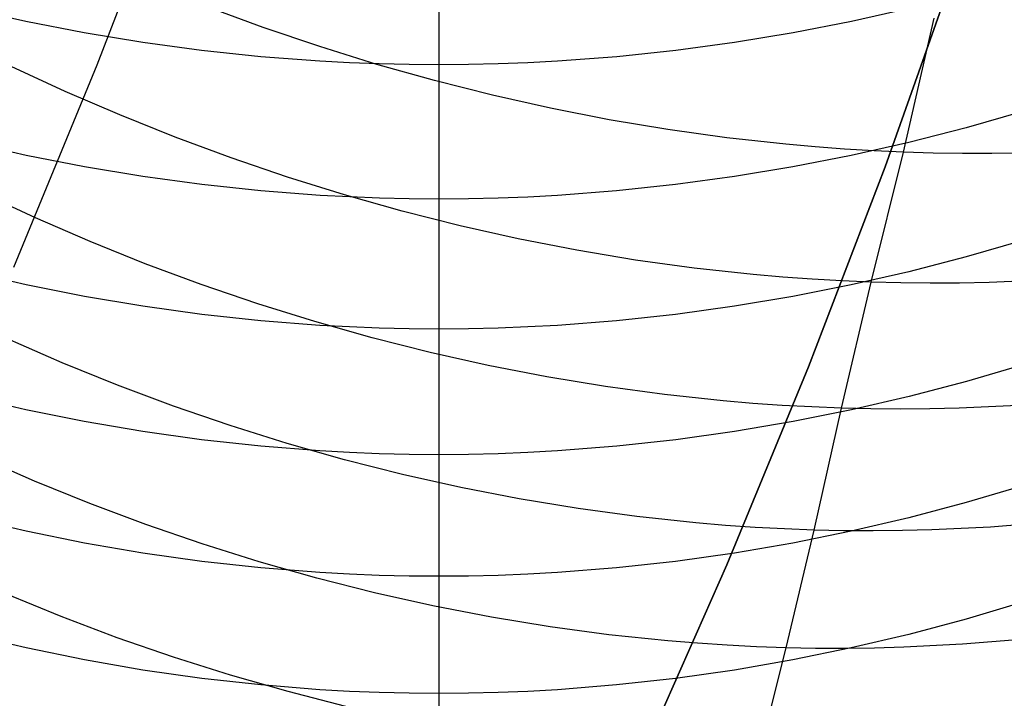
# Model space of a CAD drawing. Extents: x -383 to 1849, y -1185 to -529.
# Tile 243 of 256: x 204.89 to 212.96, y -1107.57 to -1102. Entities that reach past the tile are written whole.
import ezdxf

# ---------------------------------------------------------------- set-up
doc = ezdxf.new("R2010")
doc.units = 0
doc.layers.add('PREDEFINITO', color=7, linetype='CONTINUOUS')

msp = doc.modelspace()

# ---------------------------------------------------------------- linework, layer by layer
at = {"layer": 'PREDEFINITO'}
for p, q in [((205.5217, -1102.3706, 433.0907), (206.1608, -1100.6921, 433.1045)), ((208.3209, -1101.2365, 633.7982), (208.3209, -1102.3706, 632.0974)), ((211.9807, -1103.2062, 420), (212.5684, -1101.5513, 420)), ((211.9807, -1103.2062, 370), (212.5684, -1101.5513, 370)), ((212.5684, -1101.5513, 395), (211.9807, -1103.2062, 395)), ((211.9807, -1103.2062, 420), (212.5684, -1101.5513, 420)), ((204.9364, -1102.0151, 631.8812), (204.4623, -1101.9089, 631.8166)), ((206.8813, -1102.0642, 520.0318), (206.4218, -1101.8951, 520.0776)), ((212.1778, -1101.9099, 631.8172), (211.7041, -1102.016, 631.8817)), ((212.1323, -1103.0869, 520.127), (212.3817, -1101.9878, 518.4304)), ((205.4138, -1102.108, 631.9376), (204.9364, -1102.0151, 631.8812)), ((207.3455, -1102.2214, 519.9947), (206.8813, -1102.0642, 520.0318)), ((211.7041, -1102.016, 631.8817), (211.2271, -1102.1087, 631.9381)), ((205.894, -1102.1872, 631.9858), (205.4138, -1102.108, 631.9376)), ((211.2271, -1102.1087, 631.9381), (210.7471, -1102.1878, 631.9862)), ((206.3765, -1102.2525, 632.0256), (205.894, -1102.1872, 631.9858)), ((207.8137, -1102.3666, 519.9665), (207.3455, -1102.2214, 519.9947)), ((210.7471, -1102.1878, 631.9862), (210.2648, -1102.2531, 632.0259)), ((206.861, -1102.3038, 632.0567), (206.3765, -1102.2525, 632.0256)), ((207.3468, -1102.3407, 632.0792), (206.861, -1102.3038, 632.0567)), ((209.7805, -1102.3042, 632.057), (209.2948, -1102.341, 632.0793)), ((210.2648, -1102.2531, 632.0259), (209.7805, -1102.3042, 632.057)), ((205.257, -1102.5885, 521.9099), (204.8149, -1102.384, 521.9796)), ((204.8359, -1104.0304, 433.0784), (205.5217, -1102.3706, 433.0907)), ((207.5901, -1102.3537, 632.0871), (207.3468, -1102.3407, 632.0792)), ((207.8336, -1102.3631, 632.0928), (207.5901, -1102.3537, 632.0871)), ((208.2856, -1102.4993, 519.9472), (207.8137, -1102.3666, 519.9665)), ((208.0772, -1102.3687, 632.0962), (207.8336, -1102.3631, 632.0928)), ((208.3209, -1102.3706, 632.0974), (208.0772, -1102.3687, 632.0962)), ((208.3209, -1102.3706, 632.0974), (208.3208, -1103.4715, 630.3753)), ((208.5645, -1102.3688, 632.0963), (208.3209, -1102.3706, 632.0974)), ((208.8081, -1102.3632, 632.0929), (208.5645, -1102.3688, 632.0963)), ((209.0515, -1102.3539, 632.0872), (208.8081, -1102.3632, 632.0929)), ((209.2948, -1102.341, 632.0793), (209.0515, -1102.3539, 632.0872)), ((208.7605, -1102.6195, 519.937), (208.2856, -1102.4993, 519.9472)), ((205.7052, -1102.7817, 521.8485), (205.257, -1102.5885, 521.9099)), ((209.2382, -1102.7268, 519.936), (208.7605, -1102.6195, 519.937)), ((209.7179, -1102.821, 519.9442), (209.2382, -1102.7268, 519.936)), ((206.159, -1102.9634, 521.7954), (205.7052, -1102.7817, 521.8485)), ((213.11, -1102.7527, 629.9577), (212.6447, -1102.8862, 630.0352)), ((210.1994, -1102.9018, 519.9617), (209.7179, -1102.821, 519.9442)), ((212.6447, -1102.8862, 630.0352), (212.1751, -1103.0065, 630.1051)), ((206.6179, -1103.1333, 521.7507), (206.159, -1102.9634, 521.7954)), ((210.682, -1102.9691, 519.9886), (210.1994, -1102.9018, 519.9617)), ((211.1654, -1103.0225, 520.0251), (210.682, -1102.9691, 519.9886)), ((204.9387, -1103.1128, 630.1669), (204.465, -1103.0057, 630.1046)), ((211.4072, -1103.044, 520.0469), (211.1654, -1103.0225, 520.0251)), ((211.649, -1103.0619, 520.0712), (211.4072, -1103.044, 520.0469)), ((212.1751, -1103.0065, 630.1051), (211.7017, -1103.1136, 630.1674)), ((205.4158, -1103.2065, 630.2213), (204.9387, -1103.1128, 630.1669)), ((207.0815, -1103.2911, 521.7146), (206.6179, -1103.1333, 521.7507)), ((211.7017, -1103.1136, 630.1674), (211.225, -1103.2072, 630.2217)), ((211.8907, -1103.0762, 520.0979), (211.649, -1103.0619, 520.0712)), ((211.8674, -1104.1521, 521.8428), (212.1323, -1103.0869, 520.127)), ((212.1323, -1103.0869, 520.127), (211.8907, -1103.0762, 520.0979)), ((212.3737, -1103.094, 520.1586), (212.1323, -1103.0869, 520.127)), ((212.6149, -1103.0974, 520.1926), (212.3737, -1103.094, 520.1586)), ((212.8557, -1103.0973, 520.2289), (212.6149, -1103.0974, 520.1926)), ((213.0962, -1103.0936, 520.2677), (212.8557, -1103.0973, 520.2289)), ((205.8957, -1103.2864, 630.2678), (205.4158, -1103.2065, 630.2213)), ((211.225, -1103.2072, 630.2217), (210.7454, -1103.287, 630.2681)), ((211.3516, -1104.8461, 420), (211.9807, -1103.2062, 420)), ((211.3516, -1104.8461, 370), (211.9807, -1103.2062, 370)), ((211.9807, -1103.2062, 395), (211.3516, -1104.8461, 395)), ((211.3516, -1104.8461, 420), (211.9807, -1103.2062, 420)), ((206.3779, -1103.3524, 630.3061), (205.8957, -1103.2864, 630.2678)), ((207.5492, -1103.4366, 521.6871), (207.0815, -1103.2911, 521.7146)), ((210.7454, -1103.287, 630.2681), (210.2634, -1103.3528, 630.3064)), ((206.862, -1103.4041, 630.3361), (206.3779, -1103.3524, 630.3061)), ((210.2634, -1103.3528, 630.3064), (209.7794, -1103.4044, 630.3363)), ((205.0142, -1103.6262, 523.6464), (204.5727, -1103.4207, 523.7139)), ((207.3475, -1103.4413, 630.3578), (206.862, -1103.4041, 630.3361)), ((207.5906, -1103.4544, 630.3654), (207.3475, -1103.4413, 630.3578)), ((208.0206, -1103.5696, 521.6683), (207.5492, -1103.4366, 521.6871)), ((207.834, -1103.4639, 630.3709), (207.5906, -1103.4544, 630.3654)), ((209.051, -1103.4546, 630.3655), (208.8077, -1103.464, 630.3709)), ((209.2941, -1103.4416, 630.3579), (209.051, -1103.4546, 630.3655)), ((209.7794, -1103.4044, 630.3363), (209.2941, -1103.4416, 630.3579)), ((208.0774, -1103.4695, 630.3742), (207.834, -1103.4639, 630.3709)), ((208.3208, -1103.4715, 630.3753), (208.0774, -1103.4695, 630.3742)), ((208.3208, -1103.4715, 630.3753), (208.3207, -1104.5373, 628.6322)), ((208.5643, -1103.4696, 630.3742), (208.3208, -1103.4715, 630.3753)), ((208.8077, -1103.464, 630.3709), (208.5643, -1103.4696, 630.3742)), ((208.4953, -1103.6898, 521.6583), (208.0206, -1103.5696, 521.6683)), ((205.4618, -1103.8202, 523.5868), (205.0142, -1103.6262, 523.6464)), ((208.9727, -1103.797, 521.6572), (208.4953, -1103.6898, 521.6583)), ((205.9151, -1104.0024, 523.5354), (205.4618, -1103.8202, 523.5868)), ((209.4523, -1103.8908, 521.6651), (208.9727, -1103.797, 521.6572)), ((213.1102, -1103.8101, 628.2286), (212.6449, -1103.9451, 628.3035)), ((209.9337, -1103.9711, 521.6821), (209.4523, -1103.8908, 521.6651)), ((206.3736, -1104.1728, 523.4921), (205.9151, -1104.0024, 523.5354)), ((210.4164, -1104.0377, 521.7083), (209.9337, -1103.9711, 521.6821)), ((212.6449, -1103.9451, 628.3035), (212.1753, -1104.0669, 628.3711)), ((204.9383, -1104.1751, 628.4311), (204.4645, -1104.0667, 628.371)), ((210.8999, -1104.0902, 521.7437), (210.4164, -1104.0377, 521.7083)), ((211.1418, -1104.1111, 521.7649), (210.8999, -1104.0902, 521.7437)), ((212.1753, -1104.0669, 628.3711), (211.7019, -1104.1752, 628.4312)), ((205.4154, -1104.2698, 628.4837), (204.9383, -1104.1751, 628.4311)), ((206.8368, -1104.3308, 523.4571), (206.3736, -1104.1728, 523.4921)), ((211.3837, -1104.1284, 521.7885), (211.1418, -1104.1111, 521.7649)), ((211.7019, -1104.1752, 628.4312), (211.2251, -1104.2698, 628.4837)), ((211.6256, -1104.1421, 521.8145), (211.3837, -1104.1284, 521.7885)), ((211.6217, -1105.1856, 523.5819), (211.8674, -1104.1521, 521.8428)), ((211.8674, -1104.1521, 521.8428), (211.6256, -1104.1421, 521.8145)), ((212.109, -1104.1584, 521.8735), (211.8674, -1104.1521, 521.8428)), ((212.3504, -1104.1611, 521.9065), (212.109, -1104.1584, 521.8735)), ((212.5916, -1104.1601, 521.9419), (212.3504, -1104.1611, 521.9065)), ((212.8324, -1104.1555, 521.9796), (212.5916, -1104.1601, 521.9419)), ((213.3128, -1104.1355, 522.0618), (212.8324, -1104.1555, 521.9796)), ((205.8953, -1104.3505, 628.5285), (205.4154, -1104.2698, 628.4837)), ((207.3042, -1104.4765, 523.4305), (206.8368, -1104.3308, 523.4571)), ((211.2251, -1104.2698, 628.4837), (210.7455, -1104.3506, 628.5285)), ((206.3776, -1104.4171, 628.5655), (205.8953, -1104.3505, 628.5285)), ((206.8617, -1104.4694, 628.5944), (206.3776, -1104.4171, 628.5655)), ((210.2634, -1104.4172, 628.5655), (209.7795, -1104.4694, 628.5945)), ((210.7455, -1104.3506, 628.5285), (210.2634, -1104.4172, 628.5655)), ((207.3473, -1104.507, 628.6153), (206.8617, -1104.4694, 628.5944)), ((207.7754, -1104.6094, 523.4123), (207.3042, -1104.4765, 523.4305)), ((209.7795, -1104.4694, 628.5945), (209.294, -1104.507, 628.6153)), ((207.5905, -1104.5202, 628.6227), (207.3473, -1104.507, 628.6153)), ((207.8338, -1104.5297, 628.6279), (207.5905, -1104.5202, 628.6227)), ((208.0772, -1104.5354, 628.6311), (207.8338, -1104.5297, 628.6279)), ((208.3207, -1104.5373, 628.6322), (208.0772, -1104.5354, 628.6311)), ((208.5642, -1104.5354, 628.6311), (208.3207, -1104.5373, 628.6322)), ((208.3207, -1104.5373, 628.6322), (208.3208, -1105.5675, 626.8683)), ((208.8076, -1104.5297, 628.6279), (208.5642, -1104.5354, 628.6311)), ((209.0509, -1104.5202, 628.6227), (208.8076, -1104.5297, 628.6279)), ((209.294, -1104.507, 628.6153), (209.0509, -1104.5202, 628.6227)), ((205.233, -1104.8142, 525.3527), (204.7849, -1104.6187, 525.4106)), ((208.2498, -1104.7294, 523.4027), (207.7754, -1104.6094, 523.4123)), ((208.727, -1104.8361, 523.4017), (208.2498, -1104.7294, 523.4027)), ((205.6868, -1104.9978, 525.3026), (205.233, -1104.8142, 525.3527)), ((209.2065, -1104.9294, 523.4094), (208.727, -1104.8361, 523.4017)), ((210.6817, -1106.4698, 420), (211.3516, -1104.8461, 420)), ((210.6817, -1106.4698, 370), (211.3516, -1104.8461, 370)), ((211.3516, -1104.8461, 395), (210.6817, -1106.4698, 395)), ((210.6817, -1106.4698, 420), (211.3516, -1104.8461, 420)), ((213.1132, -1104.831, 626.478), (212.6476, -1104.9677, 626.5505)), ((209.6878, -1105.009, 523.426), (209.2065, -1104.9294, 523.4094)), ((212.6476, -1104.9677, 626.5505), (212.1777, -1105.0911, 626.6158)), ((206.1458, -1105.1693, 525.2605), (205.6868, -1104.9978, 525.3026)), ((210.1705, -1105.0747, 523.4514), (209.6878, -1105.009, 523.426)), ((204.9364, -1105.2, 626.6736), (204.4624, -1105.0902, 626.6154)), ((210.654, -1105.1262, 523.4858), (210.1705, -1105.0747, 523.4514)), ((210.8959, -1105.1465, 523.5064), (210.654, -1105.1262, 523.4858)), ((211.1379, -1105.1632, 523.5293), (210.8959, -1105.1465, 523.5064)), ((212.1777, -1105.0911, 626.6158), (211.704, -1105.2008, 626.674)), ((205.4138, -1105.296, 626.7244), (204.9364, -1105.2, 626.6736)), ((206.6095, -1105.3285, 525.2263), (206.1458, -1105.1693, 525.2605)), ((211.3798, -1105.1762, 523.5544), (211.1379, -1105.1632, 523.5293)), ((211.704, -1105.2008, 626.674), (211.227, -1105.2967, 626.7248)), ((211.6217, -1105.1856, 523.5819), (211.3798, -1105.1762, 523.5544)), ((211.3983, -1106.1853, 525.3438), (211.6217, -1105.1856, 523.5819)), ((211.8634, -1105.1912, 523.6117), (211.6217, -1105.1856, 523.5819)), ((212.1049, -1105.1931, 523.6437), (211.8634, -1105.1912, 523.6117)), ((212.3461, -1105.1913, 523.678), (212.1049, -1105.1931, 523.6437)), ((212.5871, -1105.1858, 523.7146), (212.3461, -1105.1913, 523.678)), ((213.0677, -1105.1641, 523.7943), (212.5871, -1105.1858, 523.7146)), ((205.894, -1105.3779, 626.7678), (205.4138, -1105.296, 626.7244)), ((211.227, -1105.2967, 626.7248), (210.747, -1105.3785, 626.7681)), ((206.3766, -1105.4455, 626.8036), (205.894, -1105.3779, 626.7678)), ((207.0774, -1105.475, 525.2002), (206.6095, -1105.3285, 525.2263)), ((210.747, -1105.3785, 626.7681), (210.2647, -1105.4459, 626.8039)), ((206.861, -1105.4985, 626.8317), (206.3766, -1105.4455, 626.8036)), ((210.2647, -1105.4459, 626.8039), (209.7804, -1105.4988, 626.8319)), ((207.3468, -1105.5366, 626.852), (206.861, -1105.4985, 626.8317)), ((207.549, -1105.6087, 525.1823), (207.0774, -1105.475, 525.2002)), ((207.5901, -1105.5501, 626.8591), (207.3468, -1105.5366, 626.852)), ((207.8336, -1105.5597, 626.8642), (207.5901, -1105.5501, 626.8591)), ((209.0515, -1105.5503, 626.8592), (208.808, -1105.5599, 626.8643)), ((209.2947, -1105.5369, 626.8521), (209.0515, -1105.5503, 626.8592)), ((209.7804, -1105.4988, 626.8319), (209.2947, -1105.5369, 626.8521)), ((205.0064, -1105.7835, 527.1336), (204.5588, -1105.5873, 527.1896)), ((208.0239, -1105.7293, 525.1727), (207.549, -1105.6087, 525.1823)), ((208.0772, -1105.5656, 626.8673), (207.8336, -1105.5597, 626.8642)), ((208.3208, -1105.5675, 626.8683), (208.0772, -1105.5656, 626.8673)), ((208.3208, -1105.5675, 626.8683), (208.3207, -1106.565, 625.0843)), ((208.5645, -1105.5656, 626.8673), (208.3208, -1105.5675, 626.8683)), ((208.808, -1105.5599, 626.8643), (208.5645, -1105.5656, 626.8673)), ((205.4597, -1105.9678, 527.0852), (205.0064, -1105.7835, 527.1336)), ((208.5015, -1105.8365, 525.1714), (208.0239, -1105.7293, 525.1727)), ((208.9814, -1105.9301, 525.1786), (208.5015, -1105.8365, 525.1714)), ((213.1102, -1105.8225, 624.7095), (212.6449, -1105.9603, 624.7791)), ((209.4632, -1106.0099, 525.1942), (208.9814, -1105.9301, 525.1786)), ((205.9183, -1106.1397, 527.0444), (205.4597, -1105.9678, 527.0852)), ((209.9462, -1106.0755, 525.2185), (209.4632, -1106.0099, 525.1942)), ((212.6449, -1105.9603, 624.7791), (212.1753, -1106.0846, 624.8418)), ((204.9382, -1106.1952, 624.8976), (204.4645, -1106.0846, 624.8418)), ((210.43, -1106.1268, 525.2515), (209.9462, -1106.0755, 525.2185)), ((212.1753, -1106.0846, 624.8418), (211.7019, -1106.1952, 624.8977)), ((205.4153, -1106.2918, 624.9464), (204.9382, -1106.1952, 624.8976)), ((206.3816, -1106.2992, 527.0113), (205.9183, -1106.1397, 527.0444)), ((210.6721, -1106.147, 525.2712), (210.43, -1106.1268, 525.2515)), ((210.9142, -1106.1635, 525.2932), (210.6721, -1106.147, 525.2712)), ((211.1563, -1106.1763, 525.3174), (210.9142, -1106.1635, 525.2932)), ((211.3983, -1106.1853, 525.3438), (211.1563, -1106.1763, 525.3174)), ((211.1689, -1107.1509, 527.1246), (211.3983, -1106.1853, 525.3438)), ((211.7019, -1106.1952, 624.8977), (211.2251, -1106.2919, 624.9464)), ((211.6401, -1106.1906, 525.3724), (211.3983, -1106.1853, 525.3438)), ((211.8817, -1106.1922, 525.4033), (211.6401, -1106.1906, 525.3724)), ((212.123, -1106.19, 525.4363), (211.8817, -1106.1922, 525.4033)), ((212.364, -1106.1841, 525.4715), (212.123, -1106.19, 525.4363)), ((212.8448, -1106.1613, 525.5483), (212.364, -1106.1841, 525.4715)), ((213.3236, -1106.1241, 525.6335), (212.8448, -1106.1613, 525.5483)), ((205.8953, -1106.3743, 624.988), (205.4153, -1106.2918, 624.9464)), ((206.8491, -1106.4459, 526.9861), (206.3816, -1106.2992, 527.0113)), ((211.2251, -1106.2919, 624.9464), (210.7455, -1106.3743, 624.9881)), ((206.3776, -1106.4423, 625.0224), (205.8953, -1106.3743, 624.988)), ((206.8617, -1106.4956, 625.0493), (206.3776, -1106.4423, 625.0224)), ((210.2634, -1106.4423, 625.0224), (209.7795, -1106.4956, 625.0493)), ((210.7455, -1106.3743, 624.9881), (210.2634, -1106.4423, 625.0224)), ((207.3204, -1106.5796, 526.9687), (206.8491, -1106.4459, 526.9861)), ((207.3473, -1106.534, 625.0687), (206.8617, -1106.4956, 625.0493)), ((209.7795, -1106.4956, 625.0493), (209.294, -1106.534, 625.0687)), ((209.9713, -1108.0761, 420), (210.6817, -1106.4698, 420)), ((209.9713, -1108.0761, 370), (210.6817, -1106.4698, 370)), ((210.6817, -1106.4698, 395), (209.9713, -1108.0761, 395)), ((209.9713, -1108.0761, 420), (210.6817, -1106.4698, 420)), ((207.795, -1106.7, 526.9594), (207.3204, -1106.5796, 526.9687)), ((207.5905, -1106.5475, 625.0755), (207.3473, -1106.534, 625.0687)), ((207.8338, -1106.5572, 625.0804), (207.5905, -1106.5475, 625.0755)), ((208.0772, -1106.563, 625.0833), (207.8338, -1106.5572, 625.0804)), ((208.3207, -1106.565, 625.0843), (208.0772, -1106.563, 625.0833)), ((208.5642, -1106.563, 625.0833), (208.3207, -1106.565, 625.0843)), ((208.3207, -1106.565, 625.0843), (208.3207, -1107.526, 623.281)), ((208.8076, -1106.5572, 625.0804), (208.5642, -1106.563, 625.0833)), ((209.0509, -1106.5475, 625.0755), (208.8076, -1106.5572, 625.0804)), ((209.294, -1106.534, 625.0687), (209.0509, -1106.5475, 625.0755)), ((205.2259, -1106.8954, 528.8889), (204.7729, -1106.7099, 528.936)), ((208.2724, -1106.807, 526.9581), (207.795, -1106.7, 526.9594)), ((208.7522, -1106.9001, 526.965), (208.2724, -1106.807, 526.9581)), ((213.1101, -1106.7763, 622.9209), (212.6448, -1106.9154, 622.9877)), ((205.6841, -1107.0685, 528.8491), (205.2259, -1106.8954, 528.8889)), ((209.2338, -1106.9793, 526.9801), (208.7522, -1106.9001, 526.965)), ((212.6448, -1106.9154, 622.9877), (212.1752, -1107.041, 623.048)), ((209.7167, -1107.0442, 527.0035), (209.2338, -1106.9793, 526.9801)), ((204.9383, -1107.1527, 623.1017), (204.4645, -1107.041, 623.048)), ((206.1471, -1107.229, 528.8169), (205.6841, -1107.0685, 528.8491)), ((210.2005, -1107.0946, 527.0354), (209.7167, -1107.0442, 527.0035)), ((212.1752, -1107.041, 623.048), (211.7018, -1107.1527, 623.1017)), ((213.0951, -1107.0834, 527.4044), (212.616, -1107.1224, 527.3221)), ((205.4154, -1107.2503, 623.1485), (204.9383, -1107.1527, 623.1017)), ((210.4426, -1107.1143, 527.0545), (210.2005, -1107.0946, 527.0354)), ((210.6847, -1107.1302, 527.0757), (210.4426, -1107.1143, 527.0545)), ((210.9268, -1107.1424, 527.099), (210.6847, -1107.1302, 527.0757)), ((211.1689, -1107.1509, 527.1246), (210.9268, -1107.1424, 527.099)), ((210.936, -1108.0804, 528.9238), (211.1689, -1107.1509, 527.1246)), ((211.4108, -1107.1555, 527.1522), (211.1689, -1107.1509, 527.1246)), ((211.7018, -1107.1527, 623.1017), (211.225, -1107.2502, 623.1485)), ((211.6524, -1107.1563, 527.182), (211.4108, -1107.1555, 527.1522)), ((211.8939, -1107.1534, 527.2139), (211.6524, -1107.1563, 527.182)), ((212.135, -1107.1468, 527.2479), (211.8939, -1107.1534, 527.2139)), ((212.616, -1107.1224, 527.3221), (212.135, -1107.1468, 527.2479)), ((205.8953, -1107.3335, 623.1885), (205.4154, -1107.2503, 623.1485)), ((206.6145, -1107.3765, 528.7922), (206.1471, -1107.229, 528.8169)), ((211.225, -1107.2502, 623.1485), (210.7454, -1107.3335, 623.1885)), ((206.3776, -1107.4021, 623.2215), (205.8953, -1107.3335, 623.1885)), ((206.8617, -1107.456, 623.2473), (206.3776, -1107.4021, 623.2215)), ((207.0857, -1107.5108, 528.7751), (206.6145, -1107.3765, 528.7922)), ((210.2634, -1107.4021, 623.2215), (209.7794, -1107.456, 623.2473)), ((210.7454, -1107.3335, 623.1885), (210.2634, -1107.4021, 623.2215)), ((207.3473, -1107.4947, 623.2659), (206.8617, -1107.456, 623.2473)), ((209.7794, -1107.456, 623.2473), (209.294, -1107.4947, 623.2659)), ((207.5603, -1107.6317, 528.7658), (207.0857, -1107.5108, 528.7751)), ((207.5905, -1107.5084, 623.2725), (207.3473, -1107.4947, 623.2659)), ((207.8338, -1107.5182, 623.2772), (207.5905, -1107.5084, 623.2725)), ((208.0772, -1107.524, 623.28), (207.8338, -1107.5182, 623.2772)), ((208.3207, -1107.526, 623.281), (208.0772, -1107.524, 623.28)), ((208.3207, -1107.526, 623.281), (208.3206, -1108.4511, 621.4572)), ((208.5642, -1107.524, 623.28), (208.3207, -1107.526, 623.281)), ((208.8076, -1107.5182, 623.2772), (208.5642, -1107.524, 623.28)), ((209.0509, -1107.5084, 623.2725), (208.8076, -1107.5182, 623.2772)), ((209.294, -1107.4947, 623.2659), (209.0509, -1107.5084, 623.2725))]:
    msp.add_line(p, q, dxfattribs=at)

doc.saveas('drawing.dxf')
